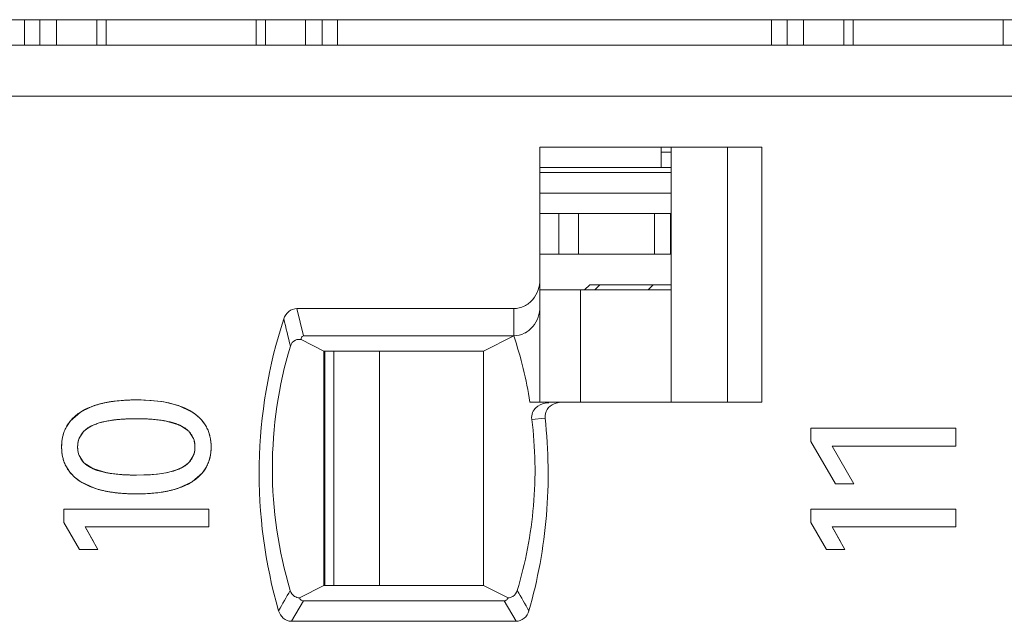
# Model space of a CAD drawing. Header units: inches. Extents: x 1617 to 2044, y 173 to 473.
# Tile 14 of 29: x 1776.32 to 1785.98, y 405.75 to 411.65. Entities that reach past the tile are written whole.
import ezdxf

# ---------------------------------------------------------------- set-up
doc = ezdxf.new("R2010")
doc.units = ezdxf.units.IN
doc.header["$LTSCALE"] = 23.1
doc.header["$MEASUREMENT"] = 0
doc.layers.get('0').update_dxf_attribs({"lineweight": 18})
for name, color, linetype, lineweight in [('1_27', 7, 'Continuous', 18), ('1_32', 7, 'Continuous', 18), ('1_48', 7, 'Continuous', 18), ('1_6', 7, 'Continuous', 18)]:
    doc.layers.add(name, color=color, linetype=linetype, lineweight=lineweight)

msp = doc.modelspace()

# ---------------------------------------------------------------- linework, layer by layer
at = {"color": 0, "linetype": 'Continuous', "lineweight": 0}
for p, q in [((1741.0702, 411.6545), (1840.0702, 411.6545)), ((1776.3652, 411.6545), (1776.3652, 411.4045)), ((1776.5162, 411.4045), (1776.5162, 411.6545)), ((1776.6789, 411.4045), (1776.6789, 411.6545)), ((1777.0728, 411.6545), (1777.0728, 411.4045)), ((1777.1652, 411.6545), (1777.1652, 411.4045)), ((1778.6367, 411.6545), (1778.6367, 411.4045)), ((1778.7291, 411.4045), (1778.7291, 411.6545)), ((1779.1229, 411.6545), (1779.1229, 411.4045)), ((1779.2857, 411.4045), (1779.2857, 411.6545)), ((1779.4367, 411.6545), (1779.4367, 411.4045)), ((1783.6952, 411.6545), (1783.6952, 411.4045)), ((1783.8462, 411.4045), (1783.8462, 411.6545)), ((1784.0089, 411.4045), (1784.0089, 411.6545)), ((1784.4028, 411.6545), (1784.4028, 411.4045)), ((1784.4952, 411.6545), (1784.4952, 411.4045)), ((1785.9667, 411.6545), (1785.9667, 411.4045)), ((1776.9311, 407.8163), (1777.0494, 407.8698)), ((1777.0494, 407.8698), (1777.1446, 407.8956)), ((1777.2517, 407.9136), (1777.3139, 407.92)), ((1777.4641, 407.9256), (1777.606, 407.9206)), ((1777.606, 407.9206), (1777.7312, 407.9054)), ((1777.7312, 407.9054), (1777.8765, 407.8698)), ((1777.8765, 407.8698), (1778.0102, 407.8062)), ((1776.814, 407.7176), (1776.9149, 407.8062)), ((1776.7753, 407.661), (1776.814, 407.7176)), ((1777.2145, 407.7251), (1777.1717, 407.7181)), ((1777.7202, 407.7239), (1777.6002, 407.737)), ((1777.8881, 407.6771), (1777.7542, 407.7181)), ((1777.9755, 407.618), (1777.8881, 407.6771)), ((1778.1141, 407.7134), (1778.1492, 407.661)), ((1776.9386, 407.6086), (1776.9024, 407.5517)), ((1778.0214, 407.5485), (1777.9845, 407.6085)), ((1784.081, 407.6481), (1785.5032, 407.6481)), ((1784.081, 407.5162), (1784.081, 407.6481)), ((1785.5032, 407.6481), (1785.5032, 407.4735)), ((1784.081, 407.5162), (1784.3216, 407.1029)), ((1776.9012, 407.379), (1776.9386, 407.3194)), ((1785.5032, 407.4735), (1784.2886, 407.4735)), ((1784.5001, 407.1029), (1784.2886, 407.4735)), ((1776.9479, 407.3098), (1777.0357, 407.2518)), ((1777.9841, 407.3195), (1778.02, 407.376)), ((1776.8108, 407.2161), (1776.7755, 407.2681)), ((1777.0357, 407.2518), (1777.1717, 407.2112)), ((1777.2055, 407.2055), (1777.358, 407.1908)), ((1777.4641, 407.1883), (1777.5712, 407.1909)), ((1777.5712, 407.1909), (1777.6614, 407.198)), ((1777.6707, 407.199), (1777.753, 407.2112)), ((1778.1106, 407.2121), (1778.0093, 407.1233)), ((1778.149, 407.2681), (1778.1106, 407.2121)), ((1777.0451, 407.062), (1776.9159, 407.1233)), ((1778.0093, 407.1233), (1777.8808, 407.062)), ((1784.5001, 407.1029), (1784.3216, 407.1029)), ((1776.752, 406.8542), (1778.1742, 406.8542)), ((1776.752, 406.7223), (1776.752, 406.8542)), ((1778.1742, 406.8542), (1778.1742, 406.6796)), ((1784.081, 406.8542), (1785.5032, 406.8542)), ((1784.081, 406.7223), (1784.081, 406.8542)), ((1785.5032, 406.8542), (1785.5032, 406.6796)), ((1776.752, 406.7223), (1776.9053, 406.459)), ((1784.081, 406.7223), (1784.2343, 406.459)), ((1778.1742, 406.6796), (1776.9596, 406.6796)), ((1777.0855, 406.459), (1776.9596, 406.6796)), ((1776.9596, 406.6796), (1777.0412, 406.5366)), ((1785.5032, 406.6796), (1784.2886, 406.6796)), ((1784.4145, 406.459), (1784.2886, 406.6796)), ((1784.2886, 406.6796), (1784.3702, 406.5366)), ((1777.0855, 406.459), (1776.9053, 406.459)), ((1784.4145, 406.459), (1784.2343, 406.459))]:
    msp.add_line(p, q, dxfattribs=at)
for centre, radius, start, end in [((1777.3831, 406.7928), 1.1283, 100.42967, 102.20392), ((1777.3969, 406.7176), 1.2048, 98.7207, 100.42876), ((1777.4115, 406.6227), 1.3008, 97.05565, 98.7193), ((1777.4428, 406.3235), 1.6017, 93.98316, 94.61474), ((1777.4485, 406.2397), 1.6856, 92.99347, 93.9798), ((1777.453, 406.1571), 1.7684, 92.58204, 92.99777), ((1777.4573, 406.0575), 1.8681, 91.56629, 92.57627), ((1777.4604, 405.9501), 1.9755, 91.23893, 91.57227), ((1777.4634, 405.7916), 2.134, 89.9798, 91.22642), ((1777.1902, 407.3821), 0.5057, 120.81231, 122.97863), ((1777.4232, 406.285), 1.4551, 93.79038, 98.24567), ((1777.4415, 406.0394), 1.7015, 92.82034, 93.85937), ((1777.4471, 405.9297), 1.8113, 92.54807, 92.82784), ((1777.4515, 405.828), 1.9131, 91.82808, 92.54385), ((1777.4554, 405.7117), 2.0295, 91.56114, 91.83217), ((1777.4594, 405.5562), 2.185, 90.77533, 91.55442), ((1777.4635, 405.2463), 2.4949, 89.98473, 90.77287), ((1777.4644, 405.2734), 2.4678, 89.1449, 90.00701), ((1777.4674, 405.5065), 2.2347, 88.93133, 89.1331), ((1777.4706, 405.6633), 2.0779, 88.16801, 88.9378), ((1777.4747, 405.7983), 1.9428, 87.94228, 88.16147), ((1777.4789, 405.91), 1.831, 87.14503, 87.94775), ((1777.4854, 406.0423), 1.6986, 86.49854, 87.14237), ((1777.4902, 406.1212), 1.6195, 86.10339, 86.49635), ((1777.5627, 406.6962), 1.0397, 79.38637, 81.29008), ((1777.1059, 407.4567), 0.226, 133.42128, 137.78001), ((1777.8186, 407.4603), 0.2224, 41.78231, 45.13565), ((1777.0911, 407.473), 0.2044, 157.35636, 163.79978), ((1777.8287, 407.4731), 0.2069, 15.97066, 21.38193), ((1777.0901, 407.4546), 0.2035, 196.22963, 201.80518), ((1777.8313, 407.4543), 0.2043, 337.44735, 343.90569), ((1777.1022, 407.4688), 0.2215, 222.38569, 225.85601), ((1777.8187, 407.4694), 0.2233, 313.42618, 317.81564), ((1777.3643, 408.2672), 1.0735, 259.66195, 261.49143), ((1777.4496, 409.0698), 1.8813, 267.20729, 267.90671), ((1777.4535, 409.1728), 1.9844, 267.90325, 268.18765), ((1777.4583, 409.3354), 2.147, 268.19703, 269.14802), ((1777.4631, 409.6605), 2.4721, 269.14919, 270.02379), ((1777.5069, 408.6175), 1.4279, 276.21056, 276.58814), ((1777.4635, 409.0971), 2.0932, 268.88434, 270.01621), ((1777.4643, 409.0818), 2.0778, 269.99511, 271.24259)]:
    msp.add_arc(centre, radius, start, end, dxfattribs=at)
for points, knots in [([(1777.4641, 407.9256), (1777.4339, 407.9256), (1777.3752, 407.9244), (1777.2928, 407.9188), (1777.2287, 407.911), (1777.1802, 407.9029), (1777.1451, 407.8959), (1777.1115, 407.888), (1777.0793, 407.8792), (1777.0484, 407.8694), (1777.0238, 407.8604), (1777.0048, 407.8528), (1776.9909, 407.8469), (1776.9774, 407.8407), (1776.9664, 407.8353), (1776.9578, 407.8309), (1776.9514, 407.8276), (1776.9451, 407.8242), (1776.9389, 407.8207), (1776.9338, 407.8178), (1776.9297, 407.8154), (1776.9267, 407.8136), (1776.9237, 407.8118), (1776.9213, 407.8102), (1776.9193, 407.809), (1776.9181, 407.8083), (1776.9171, 407.8076), (1776.9164, 407.8072), (1776.9158, 407.8068), (1776.9153, 407.8065), (1776.9151, 407.8064), (1776.9149, 407.8062), (1776.9149, 407.8062)], [0, 0, 0, 0, 0.125, 0.25, 0.375, 0.4375, 0.5, 0.5625, 0.625, 0.6875, 0.75, 0.78125, 0.8125, 0.84375, 0.875, 0.890625, 0.90625, 0.921875, 0.9375, 0.953125, 0.960938, 0.96875, 0.976563, 0.984375, 0.988281, 0.992188, 0.994141, 0.996094, 0.998047, 0.999024, 0.999512, 1, 1, 1, 1]), ([(1776.9149, 407.8062), (1776.8994, 407.7963), (1776.8703, 407.7753), (1776.8325, 407.7407), (1776.8058, 407.709), (1776.7874, 407.6821), (1776.775, 407.6611), (1776.7641, 407.6393), (1776.7547, 407.6167), (1776.7467, 407.5933), (1776.7412, 407.5731), (1776.7376, 407.5565), (1776.7352, 407.5439), (1776.7332, 407.531), (1776.7318, 407.5202), (1776.7309, 407.5114), (1776.7303, 407.5048), (1776.7298, 407.4981), (1776.7294, 407.4913), (1776.7292, 407.4857), (1776.729, 407.4811), (1776.7289, 407.4777), (1776.7288, 407.4748), (1776.7288, 407.4725), (1776.7288, 407.4708), (1776.7287, 407.4691), (1776.7287, 407.4676), (1776.7287, 407.4665), (1776.7287, 407.4657), (1776.7287, 407.4651), (1776.7287, 407.4647), (1776.7287, 407.4644), (1776.7287, 407.4641), (1776.7287, 407.464), (1776.7287, 407.4638), (1776.7287, 407.4638)], [0, 0, 0, 0, 0.125, 0.25, 0.375, 0.4375, 0.5, 0.5625, 0.625, 0.6875, 0.75, 0.78125, 0.8125, 0.843751, 0.875001, 0.890626, 0.906251, 0.921876, 0.937501, 0.953126, 0.960938, 0.968751, 0.976563, 0.980469, 0.984376, 0.988282, 0.992188, 0.994141, 0.996094, 0.997071, 0.998047, 0.999024, 0.999512, 0.999756, 1, 1, 1, 1]), ([(1778.1955, 407.4638), (1778.1955, 407.4824), (1778.1936, 407.5185), (1778.1849, 407.5694), (1778.1729, 407.6092), (1778.1603, 407.6393), (1778.1495, 407.6611), (1778.1372, 407.6821), (1778.1234, 407.7023), (1778.1082, 407.7217), (1778.0943, 407.7372), (1778.0825, 407.7491), (1778.0733, 407.7579), (1778.0637, 407.7665), (1778.0554, 407.7734), (1778.0486, 407.7789), (1778.0434, 407.783), (1778.0381, 407.787), (1778.0327, 407.7909), (1778.0281, 407.7942), (1778.0244, 407.7968), (1778.0216, 407.7987), (1778.0193, 407.8003), (1778.0174, 407.8015), (1778.016, 407.8025), (1778.0145, 407.8034), (1778.0133, 407.8042), (1778.0124, 407.8048), (1778.0118, 407.8052), (1778.0113, 407.8055), (1778.0109, 407.8058), (1778.0106, 407.806), (1778.0104, 407.8061), (1778.0103, 407.8062), (1778.0102, 407.8062), (1778.0102, 407.8062)], [0, 0, 0, 0, 0.125, 0.25, 0.375, 0.4375, 0.5, 0.5625, 0.625, 0.6875, 0.750001, 0.781251, 0.812501, 0.843751, 0.875001, 0.890626, 0.906251, 0.921876, 0.937501, 0.953126, 0.960938, 0.968751, 0.976563, 0.980469, 0.984376, 0.988282, 0.992188, 0.994141, 0.996094, 0.997071, 0.998048, 0.999024, 0.999512, 0.999757, 1, 1, 1, 1]), ([(1776.8858, 407.4638), (1776.8858, 407.4756), (1776.8873, 407.4985), (1776.894, 407.5304), (1776.9033, 407.5551), (1776.913, 407.5738), (1776.9213, 407.5871), (1776.9308, 407.5999), (1776.9414, 407.6122), (1776.9531, 407.6238), (1776.9638, 407.6331), (1776.9729, 407.6402), (1776.98, 407.6453), (1776.9874, 407.6504), (1776.9938, 407.6544), (1776.999, 407.6576), (1777.003, 407.66), (1777.0071, 407.6623), (1777.0112, 407.6646), (1777.0147, 407.6665), (1777.0176, 407.6679), (1777.0197, 407.669), (1777.0215, 407.6699), (1777.023, 407.6707), (1777.0241, 407.6712), (1777.0252, 407.6717), (1777.0261, 407.6722), (1777.0269, 407.6725), (1777.0273, 407.6728), (1777.0277, 407.6729), (1777.028, 407.6731), (1777.0282, 407.6732), (1777.0284, 407.6733), (1777.0284, 407.6733), (1777.0285, 407.6733), (1777.0285, 407.6733)], [0, 0, 0, 0, 0.125, 0.25, 0.375, 0.4375, 0.5, 0.5625, 0.625, 0.687501, 0.750001, 0.781251, 0.812501, 0.843751, 0.875001, 0.890626, 0.906251, 0.921876, 0.937501, 0.953126, 0.960938, 0.968751, 0.976563, 0.980469, 0.984376, 0.988282, 0.992188, 0.994141, 0.996094, 0.997071, 0.998048, 0.999024, 0.999512, 0.999757, 1, 1, 1, 1]), ([(1777.1717, 407.7181), (1777.1225, 407.7089), (1777.044, 407.6874), (1776.9732, 407.6423), (1776.9506, 407.6209)], [0, 0, 0, 0, 0.617299, 1, 1, 1, 1]), ([(1777.0285, 407.6733), (1777.0404, 407.679), (1777.0657, 407.6896), (1777.1084, 407.7034), (1777.1479, 407.7131), (1777.1818, 407.7199), (1777.2085, 407.7244), (1777.2363, 407.7283), (1777.2653, 407.7318), (1777.2954, 407.7347), (1777.3216, 407.7367), (1777.343, 407.738), (1777.3595, 407.7389), (1777.3762, 407.7396), (1777.3903, 407.7401), (1777.4018, 407.7404), (1777.4105, 407.7406), (1777.4192, 407.7408), (1777.4281, 407.741), (1777.4355, 407.7411), (1777.4414, 407.7411), (1777.4459, 407.7412), (1777.4497, 407.7412), (1777.4527, 407.7412), (1777.455, 407.7412), (1777.4573, 407.7412), (1777.4592, 407.7412), (1777.4607, 407.7412), (1777.4616, 407.7412), (1777.4624, 407.7412), (1777.463, 407.7412), (1777.4634, 407.7412), (1777.4638, 407.7412), (1777.464, 407.7412), (1777.4641, 407.7412), (1777.4641, 407.7412)], [0, 0, 0, 0, 0.125, 0.25, 0.375, 0.4375, 0.5, 0.5625, 0.625, 0.6875, 0.75, 0.78125, 0.8125, 0.84375, 0.875, 0.890625, 0.90625, 0.921875, 0.9375, 0.953125, 0.960938, 0.96875, 0.976563, 0.980469, 0.984375, 0.988282, 0.992188, 0.994141, 0.996094, 0.997071, 0.998047, 0.999024, 0.999512, 0.999756, 1, 1, 1, 1]), ([(1777.4641, 407.7412), (1777.4884, 407.7412), (1777.5353, 407.7405), (1777.601, 407.7374), (1777.6518, 407.7329), (1777.6902, 407.7283), (1777.7177, 407.7244), (1777.7441, 407.7199), (1777.7694, 407.7148), (1777.7934, 407.7092), (1777.8125, 407.7042), (1777.8271, 407.6998), (1777.8378, 407.6964), (1777.8482, 407.6929), (1777.8583, 407.6893), (1777.8665, 407.6861), (1777.8729, 407.6835), (1777.8777, 407.6816), (1777.8815, 407.6799), (1777.8846, 407.6785), (1777.8869, 407.6775), (1777.8891, 407.6765), (1777.891, 407.6756), (1777.8925, 407.6749), (1777.8934, 407.6745), (1777.8942, 407.6741), (1777.8947, 407.6739), (1777.8952, 407.6737), (1777.8955, 407.6735), (1777.8957, 407.6734), (1777.8958, 407.6733), (1777.8958, 407.6733)], [0, 0, 0, 0, 0.125, 0.25, 0.375, 0.4375, 0.5, 0.5625, 0.625, 0.6875, 0.75, 0.78125, 0.8125, 0.84375, 0.875, 0.90625, 0.921875, 0.9375, 0.953125, 0.960938, 0.96875, 0.976563, 0.984375, 0.988282, 0.992188, 0.994141, 0.996094, 0.998047, 0.999024, 0.999512, 1, 1, 1, 1]), ([(1777.8958, 407.6733), (1777.9075, 407.6677), (1777.9295, 407.6556), (1777.958, 407.6352), (1777.9782, 407.6163), (1777.9921, 407.5999), (1778.0014, 407.5871), (1778.0097, 407.5738), (1778.0168, 407.5598), (1778.0229, 407.5453), (1778.027, 407.5327), (1778.0297, 407.5223), (1778.0315, 407.5144), (1778.033, 407.5063), (1778.0341, 407.4995), (1778.0347, 407.4939), (1778.0352, 407.4897), (1778.0356, 407.4855), (1778.0359, 407.4813), (1778.0361, 407.4777), (1778.0362, 407.4748), (1778.0363, 407.4726), (1778.0363, 407.4708), (1778.0364, 407.4693), (1778.0364, 407.4682), (1778.0364, 407.4671), (1778.0364, 407.4662), (1778.0364, 407.4655), (1778.0364, 407.465), (1778.0364, 407.4647), (1778.0364, 407.4644), (1778.0364, 407.4642), (1778.0364, 407.464), (1778.0364, 407.4639), (1778.0364, 407.4638), (1778.0364, 407.4638)], [0, 0, 0, 0, 0.125, 0.25, 0.375, 0.4375, 0.5, 0.5625, 0.625, 0.6875, 0.75, 0.78125, 0.8125, 0.843751, 0.875001, 0.890626, 0.906251, 0.921876, 0.937501, 0.953126, 0.960938, 0.968751, 0.976563, 0.980469, 0.984376, 0.988282, 0.992188, 0.994141, 0.996094, 0.997071, 0.998047, 0.999024, 0.999512, 0.999756, 1, 1, 1, 1]), ([(1776.7287, 407.4638), (1776.7287, 407.4992), (1776.7336, 407.5477), (1776.747, 407.5944), (1776.7514, 407.6068)], [0, 0, 0, 0, 0.728466, 1, 1, 1, 1]), ([(1778.173, 407.6068), (1778.1773, 407.5944), (1778.1907, 407.5477), (1778.1955, 407.4992), (1778.1955, 407.4638)], [0, 0, 0, 0, 0.271412, 1, 1, 1, 1]), ([(1776.8947, 407.53), (1776.8885, 407.5086), (1776.8831, 407.4639), (1776.8885, 407.4191), (1776.8947, 407.3977)], [0, 0, 0, 0, 0.500209, 1, 1, 1, 1]), ([(1778.0276, 407.3977), (1778.0338, 407.4191), (1778.0391, 407.4639), (1778.0338, 407.5086), (1778.0276, 407.53)], [0, 0, 0, 0, 0.49982, 1, 1, 1, 1]), ([(1776.7287, 407.4638), (1776.7287, 407.4454), (1776.7307, 407.4096), (1776.7394, 407.3591), (1776.7516, 407.3196), (1776.7643, 407.2896), (1776.7753, 407.268), (1776.7877, 407.2471), (1776.8016, 407.227), (1776.817, 407.2077), (1776.831, 407.1923), (1776.8429, 407.1804), (1776.8522, 407.1716), (1776.8619, 407.1631), (1776.8703, 407.1561), (1776.8772, 407.1506), (1776.8824, 407.1466), (1776.8878, 407.1426), (1776.8932, 407.1386), (1776.8978, 407.1354), (1776.9016, 407.1328), (1776.9044, 407.1309), (1776.9068, 407.1293), (1776.9087, 407.128), (1776.9101, 407.1271), (1776.9116, 407.1261), (1776.9128, 407.1254), (1776.9137, 407.1247), (1776.9143, 407.1244), (1776.9148, 407.124), (1776.9152, 407.1238), (1776.9155, 407.1236), (1776.9157, 407.1235), (1776.9158, 407.1234), (1776.9159, 407.1233), (1776.9159, 407.1233)], [0, 0, 0, 0, 0.125, 0.25, 0.375, 0.4375, 0.5, 0.5625, 0.625, 0.687501, 0.750001, 0.781251, 0.812501, 0.843751, 0.875001, 0.890626, 0.906251, 0.921876, 0.937501, 0.953126, 0.960938, 0.968751, 0.976563, 0.980469, 0.984376, 0.988282, 0.992188, 0.994141, 0.996095, 0.997071, 0.998048, 0.999024, 0.999512, 0.999757, 1, 1, 1, 1]), ([(1776.7515, 407.3219), (1776.7471, 407.3342), (1776.7336, 407.3806), (1776.7287, 407.4288), (1776.7287, 407.4638)], [0, 0, 0, 0, 0.272028, 1, 1, 1, 1]), ([(1777.0285, 407.2552), (1777.0166, 407.2608), (1776.9943, 407.2727), (1776.9654, 407.293), (1776.9449, 407.3118), (1776.9308, 407.328), (1776.9213, 407.3408), (1776.913, 407.3541), (1776.9057, 407.368), (1776.8996, 407.3825), (1776.8954, 407.3951), (1776.8926, 407.4054), (1776.8908, 407.4133), (1776.8893, 407.4214), (1776.8882, 407.4282), (1776.8875, 407.4337), (1776.8871, 407.4379), (1776.8867, 407.4422), (1776.8864, 407.4464), (1776.8862, 407.45), (1776.886, 407.4529), (1776.886, 407.4551), (1776.8859, 407.4569), (1776.8859, 407.4583), (1776.8859, 407.4594), (1776.8858, 407.4605), (1776.8858, 407.4614), (1776.8858, 407.4622), (1776.8858, 407.4626), (1776.8858, 407.463), (1776.8858, 407.4633), (1776.8858, 407.4635), (1776.8858, 407.4637), (1776.8858, 407.4638), (1776.8858, 407.4638), (1776.8858, 407.4638)], [0, 0, 0, 0, 0.125, 0.25, 0.375, 0.4375, 0.5, 0.5625, 0.625, 0.6875, 0.75, 0.78125, 0.8125, 0.843751, 0.875001, 0.890626, 0.906251, 0.921876, 0.937501, 0.953126, 0.960938, 0.968751, 0.976563, 0.980469, 0.984376, 0.988282, 0.992188, 0.994141, 0.996094, 0.997071, 0.998047, 0.999024, 0.999512, 0.999756, 1, 1, 1, 1]), ([(1778.0364, 407.4638), (1778.0364, 407.452), (1778.0349, 407.4292), (1778.0283, 407.3973), (1778.0191, 407.3727), (1778.0095, 407.3541), (1778.0012, 407.3408), (1777.9918, 407.328), (1777.9813, 407.3159), (1777.9697, 407.3043), (1777.9591, 407.2951), (1777.95, 407.2881), (1777.943, 407.2829), (1777.9357, 407.278), (1777.9293, 407.2739), (1777.9241, 407.2708), (1777.9201, 407.2684), (1777.9161, 407.2661), (1777.912, 407.2639), (1777.9085, 407.262), (1777.9057, 407.2606), (1777.9035, 407.2595), (1777.9017, 407.2586), (1777.9003, 407.2579), (1777.8992, 407.2573), (1777.8981, 407.2568), (1777.8972, 407.2564), (1777.8965, 407.256), (1777.896, 407.2558), (1777.8956, 407.2556), (1777.8954, 407.2555), (1777.8951, 407.2554), (1777.895, 407.2553), (1777.8949, 407.2553), (1777.8948, 407.2552), (1777.8948, 407.2552)], [0, 0, 0, 0, 0.125, 0.25, 0.375, 0.4375, 0.5, 0.5625, 0.625, 0.6875, 0.750001, 0.781251, 0.812501, 0.843751, 0.875001, 0.890626, 0.906251, 0.921876, 0.937501, 0.953126, 0.960938, 0.968751, 0.976563, 0.980469, 0.984376, 0.988282, 0.992188, 0.994141, 0.996094, 0.997071, 0.998048, 0.999024, 0.999512, 0.999757, 1, 1, 1, 1]), ([(1778.0093, 407.1233), (1778.0248, 407.1333), (1778.0539, 407.1542), (1778.0918, 407.1888), (1778.1184, 407.2203), (1778.1369, 407.2471), (1778.1492, 407.268), (1778.1601, 407.2896), (1778.1696, 407.3121), (1778.1776, 407.3354), (1778.183, 407.3554), (1778.1867, 407.3719), (1778.189, 407.3844), (1778.191, 407.3972), (1778.1924, 407.4079), (1778.1933, 407.4167), (1778.1939, 407.4232), (1778.1944, 407.4299), (1778.1948, 407.4366), (1778.1951, 407.4422), (1778.1952, 407.4467), (1778.1953, 407.4501), (1778.1954, 407.453), (1778.1954, 407.4552), (1778.1955, 407.4569), (1778.1955, 407.4587), (1778.1955, 407.4601), (1778.1955, 407.4613), (1778.1955, 407.462), (1778.1955, 407.4625), (1778.1955, 407.463), (1778.1955, 407.4633), (1778.1955, 407.4636), (1778.1955, 407.4637), (1778.1955, 407.4638), (1778.1955, 407.4638)], [0, 0, 0, 0, 0.125, 0.25, 0.375, 0.4375, 0.5, 0.5625, 0.625, 0.6875, 0.75, 0.78125, 0.812501, 0.843751, 0.875001, 0.890626, 0.906251, 0.921876, 0.937501, 0.953126, 0.960938, 0.968751, 0.976563, 0.980469, 0.984376, 0.988282, 0.992188, 0.994141, 0.996094, 0.997071, 0.998047, 0.999024, 0.999512, 0.999756, 1, 1, 1, 1]), ([(1778.1955, 407.4638), (1778.1955, 407.4288), (1778.1907, 407.3806), (1778.1772, 407.3343), (1778.1729, 407.3219)], [0, 0, 0, 0, 0.728104, 1, 1, 1, 1]), ([(1777.753, 407.2112), (1777.8017, 407.2202), (1777.8795, 407.2414), (1777.9497, 407.286), (1777.9722, 407.3072)], [0, 0, 0, 0, 0.61694, 1, 1, 1, 1]), ([(1777.4641, 407.1883), (1777.4397, 407.1883), (1777.3924, 407.189), (1777.3262, 407.1922), (1777.2749, 407.1965), (1777.2363, 407.2011), (1777.2085, 407.205), (1777.1818, 407.2094), (1777.1564, 407.2144), (1777.1321, 407.2199), (1777.1128, 407.2249), (1777.098, 407.2292), (1777.0872, 407.2325), (1777.0767, 407.2359), (1777.0664, 407.2395), (1777.0582, 407.2426), (1777.0517, 407.2452), (1777.0469, 407.2471), (1777.043, 407.2488), (1777.0399, 407.2501), (1777.0376, 407.2511), (1777.0353, 407.2521), (1777.0334, 407.253), (1777.0319, 407.2537), (1777.0309, 407.2541), (1777.0302, 407.2545), (1777.0296, 407.2547), (1777.0292, 407.2549), (1777.0288, 407.2551), (1777.0287, 407.2552), (1777.0285, 407.2552), (1777.0285, 407.2552)], [0, 0, 0, 0, 0.125, 0.25, 0.375, 0.4375, 0.5, 0.5625, 0.625, 0.6875, 0.75, 0.78125, 0.8125, 0.84375, 0.875, 0.90625, 0.921875, 0.9375, 0.953125, 0.960938, 0.96875, 0.976563, 0.984375, 0.988282, 0.992188, 0.994141, 0.996094, 0.998047, 0.999024, 0.999512, 1, 1, 1, 1]), ([(1776.9159, 407.1233), (1776.9315, 407.1134), (1776.9645, 407.0947), (1777.0195, 407.0705), (1777.0698, 407.0534), (1777.1128, 407.0416), (1777.1464, 407.0336), (1777.1813, 407.0266), (1777.2176, 407.0206), (1777.2553, 407.0154), (1777.2878, 407.0119), (1777.3145, 407.0096), (1777.3348, 407.0081), (1777.3555, 407.0068), (1777.373, 407.0059), (1777.3872, 407.0054), (1777.398, 407.005), (1777.4088, 407.0047), (1777.4197, 407.0044), (1777.4288, 407.0042), (1777.4362, 407.0041), (1777.4417, 407.0041), (1777.4464, 407.004), (1777.4501, 407.004), (1777.4529, 407.004), (1777.4557, 407.004), (1777.458, 407.0039), (1777.4599, 407.0039), (1777.4611, 407.0039), (1777.462, 407.0039), (1777.4627, 407.0039), (1777.4633, 407.0039), (1777.4637, 407.0039), (1777.4639, 407.0039), (1777.4641, 407.0039), (1777.4641, 407.0039)], [0, 0, 0, 0, 0.125, 0.25, 0.375, 0.4375, 0.5, 0.5625, 0.625, 0.6875, 0.75, 0.78125, 0.8125, 0.84375, 0.875, 0.890625, 0.90625, 0.921875, 0.9375, 0.953125, 0.960938, 0.96875, 0.976563, 0.980469, 0.984375, 0.988282, 0.992188, 0.994141, 0.996094, 0.997071, 0.998047, 0.999024, 0.999512, 0.999756, 1, 1, 1, 1]), ([(1777.4641, 407.0039), (1777.494, 407.0039), (1777.5521, 407.0052), (1777.6337, 407.0108), (1777.6972, 407.0186), (1777.7454, 407.0266), (1777.7801, 407.0336), (1777.8135, 407.0416), (1777.8456, 407.0504), (1777.8763, 407.0602), (1777.9007, 407.0692), (1777.9196, 407.0768), (1777.9334, 407.0827), (1777.9469, 407.0889), (1777.9579, 407.0942), (1777.9665, 407.0986), (1777.9729, 407.102), (1777.9792, 407.1054), (1777.9854, 407.1089), (1777.9905, 407.1118), (1777.9945, 407.1142), (1777.9975, 407.116), (1778, 407.1175), (1778.002, 407.1187), (1778.0035, 407.1196), (1778.0049, 407.1206), (1778.0062, 407.1213), (1778.0071, 407.1219), (1778.0079, 407.1224), (1778.0085, 407.1228), (1778.0089, 407.1231), (1778.0091, 407.1232), (1778.0093, 407.1233), (1778.0093, 407.1233)], [0, 0, 0, 0, 0.125, 0.25, 0.375, 0.4375, 0.5, 0.5625, 0.625, 0.6875, 0.75, 0.78125, 0.8125, 0.84375, 0.875, 0.890625, 0.90625, 0.921875, 0.9375, 0.953125, 0.960938, 0.96875, 0.976563, 0.980469, 0.984375, 0.988281, 0.992188, 0.994141, 0.996094, 0.998047, 0.999024, 0.999512, 1, 1, 1, 1]), ([(1777.4228, 407.0043), (1777.3799, 407.0052), (1777.2873, 407.01), (1777.1606, 407.0281), (1777.0783, 407.0505), (1777.0451, 407.062)], [0, 0, 0, 0, 0.335077, 0.725345, 1, 1, 1, 1]), ([(1777.8808, 407.062), (1777.8478, 407.0505), (1777.766, 407.0281), (1777.6413, 407.0102), (1777.5506, 407.0053), (1777.5094, 407.0044)], [0, 0, 0, 0, 0.277731, 0.672213, 1, 1, 1, 1])]:
    msp.add_open_spline(points, degree=3, knots=knots, dxfattribs=at)
for points in [[(1778.0102, 407.8062), (1777.8867, 407.8858), (1777.7046, 407.9256), (1777.4641, 407.9256)], [(1778.0102, 407.8062), (1778.0492, 407.7808), (1778.0851, 407.7496), (1778.1141, 407.7134)], [(1776.9159, 407.1233), (1776.8766, 407.1486), (1776.8402, 407.1798), (1776.8108, 407.2161)], [(1777.8948, 407.2552), (1777.8004, 407.2106), (1777.6568, 407.1883), (1777.4641, 407.1883)]]:
    msp.add_open_spline(points, degree=3, dxfattribs=at)
at = {"layer": '1_27', "color": 0, "linetype": 'Continuous', "lineweight": 0}
for p, q in [((1782.61, 410.2045), (1782.61, 410.4045)), ((1782.7099, 410.3545), (1782.61, 410.3545)), ((1782.7099, 410.2045), (1781.4207, 410.2045))]:
    msp.add_line(p, q, dxfattribs=at)
at = {"layer": '1_32', "color": 0, "linetype": 'Continuous', "lineweight": 0}
for p, q in [((1782.7099, 409.0045), (1781.4207, 409.0045)), ((1781.8196, 407.9045), (1781.8196, 409.0045)), ((1779.4009, 406.1045), (1779.4009, 408.4045)), ((1779.8469, 408.4045), (1779.8469, 406.1045))]:
    msp.add_line(p, q, dxfattribs=at)
at = {"layer": '1_48', "color": 0, "linetype": 'Continuous', "lineweight": 0}
for p, q in [((1781.4207, 409.7545), (1782.7099, 409.7545)), ((1781.6086, 409.3545), (1781.6086, 409.7545)), ((1781.8011, 409.7545), (1781.8011, 409.3545)), ((1782.5457, 409.3545), (1782.5457, 409.7545)), ((1782.7026, 409.7545), (1782.7026, 409.3545)), ((1781.4207, 409.3545), (1782.7099, 409.3545)), ((1779.3102, 408.4045), (1779.3102, 406.1045))]:
    msp.add_line(p, q, dxfattribs=at)
at = {"layer": '1_6', "color": 0, "linetype": 'Continuous', "lineweight": 0}
for p, q in [((1767.5504, 411.4045), (1837.1684, 411.4045)), ((1835.5776, 410.9045), (1767.8921, 410.9045)), ((1781.4207, 407.9045), (1781.4207, 410.4045)), ((1781.4207, 410.4045), (1783.5995, 410.4045)), ((1782.7099, 410.4045), (1782.7099, 407.9045)), ((1783.2627, 410.4045), (1783.2627, 407.9045)), ((1783.5995, 410.4045), (1783.5995, 407.9045)), ((1781.4207, 410.1545), (1782.7099, 410.1545)), ((1782.7099, 409.9545), (1781.4207, 409.9545)), ((1781.8602, 409.0045), (1781.9102, 409.0545)), ((1782.7099, 409.0545), (1781.9102, 409.0545)), ((1782.0079, 409.0545), (1781.959, 409.0045)), ((1782.4849, 409.0045), (1782.5339, 409.0545)), ((1779.1017, 408.5545), (1779.0367, 408.8212)), ((1779.0367, 408.8212), (1781.1654, 408.8212)), ((1781.1654, 408.5545), (1781.1654, 408.8212)), ((1779.1017, 408.5545), (1781.1654, 408.5545)), ((1781.1654, 408.5545), (1780.8682, 408.4045)), ((1779.3029, 408.4045), (1779.0783, 408.5178)), ((1779.3028, 406.1045), (1779.3028, 408.4045)), ((1779.3028, 408.4045), (1780.8682, 408.4045)), ((1780.8682, 406.1045), (1780.8682, 408.4045)), ((1781.3232, 407.9045), (1781.6191, 407.9045)), ((1781.5608, 407.8878), (1781.6135, 407.9026)), ((1781.6136, 407.901), (1781.6314, 407.9029)), ((1783.5996, 407.9045), (1781.624, 407.9045)), ((1781.4697, 407.7465), (1781.3412, 407.7346)), ((1779.0626, 405.9841), (1779.3029, 406.1045)), ((1780.8682, 406.1045), (1779.3028, 406.1045)), ((1780.8682, 406.1045), (1781.1084, 405.9841)), ((1778.9827, 405.7545), (1779.1003, 405.9545)), ((1781.0707, 405.9545), (1779.1003, 405.9545)), ((1781.0707, 405.9545), (1781.187, 405.7545)), ((1781.187, 405.7545), (1778.9827, 405.7545))]:
    msp.add_line(p, q, dxfattribs=at)
for centre, radius, start, end in [((1876.5124, 431.7817), 100.2907, 193.293208, 193.451758), ((1777.2476, 407.2592), 4.1264, 8.99667, 18.29428), ((1781.5101, 407.7021), 0.1957, 89.93163, 101.28513), ((1789.9411, 399.6495), 12.7036, 149.71303, 150.74831), ((1772.3167, 400.8734), 10.2843, 28.98031, 30.26251)]:
    msp.add_arc(centre, radius, start, end, dxfattribs=at)
for points, knots in [([(1781.4207, 409.1081), (1781.4208, 409.0385), (1781.3837, 408.9284), (1781.2721, 408.8386), (1781.2006, 408.821), (1781.1654, 408.8211)], [0, 0, 0, 0, 0.496876, 0.748597, 1, 1, 1, 1]), ([(1781.1654, 408.5545), (1781.2006, 408.5544), (1781.2721, 408.572), (1781.3838, 408.6617), (1781.4208, 408.7718), (1781.4207, 408.8414)], [0, 0, 0, 0, 0.251497, 0.503184, 1, 1, 1, 1]), ([(1779.0367, 408.8211), (1779.0084, 408.8213), (1778.9501, 408.7997), (1778.9176, 408.7486), (1778.9089, 408.7214)], [0, 0, 0, 0, 0.498571, 1, 1, 1, 1]), ([(1778.9089, 408.7214), (1778.7585, 408.2626), (1778.594, 407.2944), (1778.7236, 406.321), (1778.8574, 405.857)], [0, 0, 0, 0, 0.5, 1, 1, 1, 1]), ([(1779.1017, 408.5545), (1779.0931, 408.5534), (1779.081, 408.5389), (1779.0796, 408.5242), (1779.0783, 408.5178)], [0, 0, 0, 0, 0.572011, 1, 1, 1, 1]), ([(1778.9714, 406.0563), (1778.8557, 406.4428), (1778.7364, 407.254), (1778.8569, 408.065), (1778.9731, 408.4514)], [0, 0, 0, 0, 0.499974, 1, 1, 1, 1]), ([(1778.9731, 408.4514), (1778.9807, 408.4768), (1779.0119, 408.5192), (1779.0603, 408.5212), (1779.0783, 408.5179)], [0, 0, 0, 0, 0.591555, 1, 1, 1, 1]), ([(1781.3412, 407.7346), (1781.338, 407.757), (1781.3437, 407.801), (1781.3889, 407.8631), (1781.4393, 407.8876), (1781.4718, 407.8941)], [0, 0, 0, 0, 0.30085, 0.557051, 1, 1, 1, 1]), ([(1781.4722, 407.7466), (1781.4706, 407.7759), (1781.4822, 407.8389), (1781.5339, 407.8757), (1781.5608, 407.8878)], [0, 0, 0, 0, 0.498785, 1, 1, 1, 1]), ([(1781.3434, 407.7349), (1781.3594, 407.5945), (1781.3808, 407.3121), (1781.3604, 406.7467), (1781.2798, 406.327), (1781.1995, 406.0563)], [0, 0, 0, 0, 0.250131, 0.50023, 1, 1, 1, 1]), ([(1781.3133, 405.8562), (1781.4007, 406.1617), (1781.5177, 406.791), (1781.5068, 407.4308), (1781.4722, 407.7466)], [0, 0, 0, 0, 0.500023, 1, 1, 1, 1]), ([(1779.0626, 405.9841), (1779.0456, 405.9852), (1779.0042, 405.9962), (1778.9781, 406.0335), (1778.9714, 406.0563)], [0, 0, 0, 0, 0.417744, 1, 1, 1, 1]), ([(1781.1995, 406.0563), (1781.1926, 406.0336), (1781.1668, 405.9961), (1781.1253, 405.9851), (1781.1084, 405.9841)], [0, 0, 0, 0, 0.583939, 1, 1, 1, 1]), ([(1779.1003, 405.9545), (1779.0899, 405.9544), (1779.0725, 405.9632), (1779.065, 405.9783), (1779.0626, 405.9841)], [0, 0, 0, 0, 0.625346, 1, 1, 1, 1]), ([(1781.0707, 405.9545), (1781.0774, 405.9546), (1781.0947, 405.9594), (1781.1045, 405.9749), (1781.1084, 405.9841)], [0, 0, 0, 0, 0.401074, 1, 1, 1, 1]), ([(1778.8574, 405.857), (1778.8654, 405.8297), (1778.8968, 405.778), (1778.9544, 405.7552), (1778.9827, 405.7545)], [0, 0, 0, 0, 0.500965, 1, 1, 1, 1]), ([(1781.187, 405.7545), (1781.2154, 405.7551), (1781.2735, 405.7771), (1781.305, 405.829), (1781.3133, 405.8562)], [0, 0, 0, 0, 0.499191, 1, 1, 1, 1])]:
    msp.add_open_spline(points, degree=3, knots=knots, dxfattribs=at)

doc.saveas('drawing.dxf')
